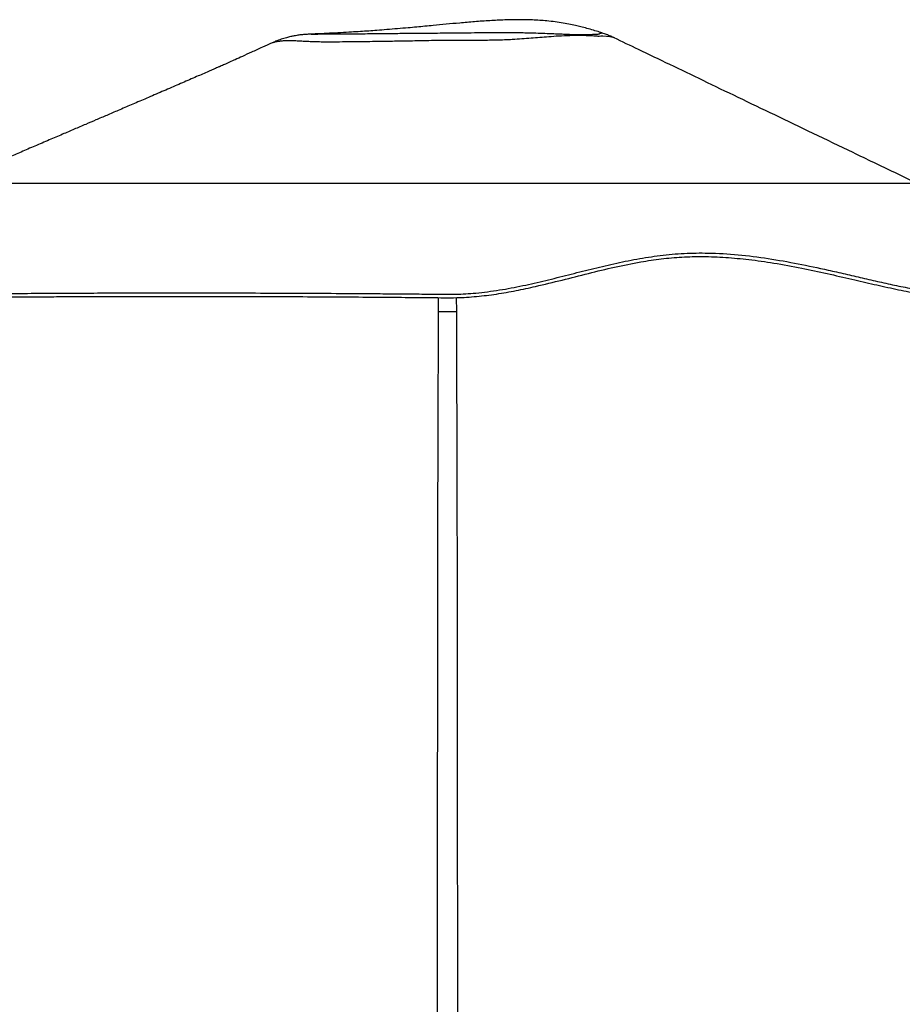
# Model space of a CAD drawing. Header units: millimetres. Extents: x 20 to 26059, y 28 to 17777.
# Tile 4 of 72: x 5248 to 6174, y 7261 to 8294. Entities that reach past the tile are written whole.
import ezdxf

# ---------------------------------------------------------------- set-up
doc = ezdxf.new("R2010")
doc.units = ezdxf.units.MM
doc.header["$LTSCALE"] = 2
doc.layers.add('COMPONENT_GEOMETRY', color=7, linetype='Continuous')
doc.styles.add('SLDTEXTSTYLE0', font='TXT', dxfattribs={"width": 0.75})
doc.dimstyles.new('SLDDIMSTYLE0', dxfattribs={"dimtxt": 150, "dimasz": 6.604, "dimexe": 0, "dimexo": 0.0625, "dimgap": 37.5, "dimtad": 0, "dimtih": 1, "dimtoh": 1, "dimdec": 0, "dimrnd": 1e-09, "dimzin": 12, "dimdsep": 46, "dimtxsty": 'SLDTEXTSTYLE0', "dimsah": 1, "dimcen": 0.09, "dimadec": 0, "dimazin": 3, "dimtfac": 1, "dimtdec": 0, "dimtofl": 0, "dimtmove": 0, "dimatfit": 3, "dimfxl": 1, "dimfrac": 2, "dimtolj": 1, "dimtzin": 12, "dimarcsym": 0})

# ---------------------------------------------------------------- blocks, each defined once
blk = doc.blocks.new('_D_3')
at = {"layer": 'COMPONENT_GEOMETRY', "color": 7}
for p, q in [((8984.1, 8122.3), (1577.7, 8122.3)), ((1584, 8122.3), (1584, 5436.3)), ((1283.9, 5405.9), (1238.2, 5405.9)), ((1238.2, 5405.9), (1238.2, 5167.7)), ((1884.1, 5405.9), (1929.8, 5405.9)), ((1929.8, 5405.9), (1929.8, 5167.7)), ((1238.2, 5167.7), (1283.9, 5167.7)), ((1929.8, 5167.7), (1884.1, 5167.7)), ((1584, 2257.3), (1584, 4943.3)), ((8778.9, 2257.3), (1577.7, 2257.3))]:
    blk.add_line(p, q, dxfattribs=at)
for points in [[(1584, 8122.3), (1583, 8115.7), (1585, 8115.7)], [(1584, 2257.3), (1585, 2263.9), (1583, 2263.9)]]:
    blk.add_solid(points, dxfattribs=at)
at = {"layer": 'COMPONENT_GEOMETRY', "color": 7, "char_height": 150, "attachment_point": 1, "style": 'SLDTEXTSTYLE0'}
for s, insert in [('9\'7.45"', (1283.9, 5361.1)), ('2933mm', (1174.9, 5136.7))]:
    blk.add_mtext(s, dxfattribs=dict(at, insert=insert))

msp = doc.modelspace()

# ---------------------------------------------------------------- linework, layer by layer
at = {"color": 7, "linetype": 'Continuous', "lineweight": 25}
for p, q in [((5554.03, 8278.96), (5554.22, 8278.96)), ((5513.14, 8269.85), (5513.17, 8269.85)), ((5872.25, 8274.94), (5872.09, 8275))]:
    msp.add_line(p, q, dxfattribs=at)
at = {"color": 8, "linetype": 'Continuous', "lineweight": 25}
for p, q in [((5687.72, 7987.83), (5687.84, 8002.43)), ((5706.29, 8002.45), (5706.41, 7987.83))]:
    msp.add_line(p, q, dxfattribs=at)
at = {"color": 8, "linetype": 'Continuous', "lineweight": 25, "flags": 128}
msp.add_lwpolyline([(5872.09, 8275), (5870.65, 8275.59), (5869.34, 8275.79), (5867.35, 8276), (5864.08, 8276.43), (5860.12, 8276.83), (5857.87, 8276.82), (5856.17, 8276.53), (5856.17, 8276.53), (5856.17, 8276.53)], dxfattribs=at)
at = {"color": 7, "linetype": 'Continuous', "lineweight": 25}
for points, knots in [([(5859.02, 8280.28), (5858.71, 8280.38), (5856.57, 8281.1), (5851.9, 8282.59), (5845.26, 8284.55), (5838.91, 8286.24), (5832.66, 8287.75), (5825.97, 8289.19), (5818.41, 8290.59), (5810.09, 8291.84), (5799.38, 8293.07), (5786.72, 8293.93), (5771.92, 8294.22), (5756.96, 8293.93), (5741.4, 8293.15), (5725.63, 8292), (5710.34, 8290.68), (5695.85, 8289.32), (5683.71, 8288.16), (5673.45, 8287.18), (5664.67, 8286.36), (5655.08, 8285.49), (5644.58, 8284.58), (5633.72, 8283.69), (5623.65, 8282.91), (5614.46, 8282.25), (5605.52, 8281.65), (5595.69, 8281.04), (5584.87, 8280.41), (5573.41, 8279.82), (5563.14, 8279.34), (5556.78, 8279.08), (5554.22, 8278.97)], [0, 0, 0, 0, 0.0042705, 0.0290182, 0.0542565, 0.0769816, 0.0967624, 0.1195203, 0.1461852, 0.1744931, 0.2031154, 0.252263, 0.298007, 0.3460034, 0.3960353, 0.4474133, 0.497487, 0.5431937, 0.5871488, 0.6147147, 0.642446, 0.6721851, 0.7076535, 0.74452, 0.777961, 0.8060121, 0.8344254, 0.8652109, 0.9015399, 0.9389625, 0.9753575, 1, 1, 1, 1]), ([(5554.03, 8278.95), (5553.65, 8278.94), (5551.88, 8278.88), (5549.71, 8278.75), (5547.08, 8278.56), (5545.2, 8278.39), (5543.38, 8278.2), (5541.3, 8277.94), (5538.86, 8277.59), (5535.91, 8277.09), (5532.24, 8276.34), (5527.7, 8275.21), (5522.4, 8273.59), (5517.42, 8271.8), (5514.33, 8270.39), (5513.14, 8269.84)], [0, 0, 0, 0, 0.0532523, 0.2452119, 0.3353321, 0.3934822, 0.445132, 0.4934356, 0.5415777, 0.5942026, 0.6572877, 0.7361878, 0.8310965, 0.9348404, 1, 1, 1, 1]), ([(5859.14, 8280.24), (5859.15, 8280.24), (5859.16, 8280.25), (5859.08, 8280.26), (5859.02, 8280.27)], [0, 0, 0, 0, 0.2233951, 1, 1, 1, 1]), ([(5872.26, 8274.95), (5871.81, 8275.17), (5869.76, 8276.18), (5866.26, 8277.66), (5862.3, 8279.19), (5860.04, 8279.93), (5859.14, 8280.23)], [0, 0, 0, 0, 0.1001396, 0.4622421, 0.7842698, 1, 1, 1, 1]), ([(5513.16, 8269.87), (5509.7, 8268.29), (5502.41, 8264.98), (5491.95, 8260.23), (5482.4, 8255.89), (5474.71, 8252.39), (5469.22, 8249.91), (5465.29, 8248.13), (5462.86, 8247.04), (5460.81, 8246.14), (5458.34, 8245.05), (5455.4, 8243.77), (5451.79, 8242.2), (5446.28, 8239.79), (5440.2, 8237.13), (5433.53, 8234.23), (5423.88, 8230.05), (5410.99, 8224.47), (5395.4, 8217.75), (5380.08, 8211.16), (5365.45, 8204.88), (5352.17, 8199.18), (5339.75, 8193.86), (5328.24, 8188.92), (5317.03, 8184.13), (5305.32, 8179.12), (5292.55, 8173.66), (5278.76, 8167.76), (5264.24, 8161.55), (5249.93, 8155.44), (5237.44, 8150.11), (5226.8, 8145.56), (5217.84, 8141.74), (5209.59, 8138.21), (5201.83, 8134.9), (5193.32, 8131.26), (5183.05, 8126.88), (5170.26, 8121.42), (5155.2, 8114.99), (5137.87, 8107.6), (5118.29, 8099.24), (5096.45, 8089.93), (5072.38, 8079.66), (5046.07, 8068.44), (5017.53, 8056.27), (4997.77, 8047.84), (4987.52, 8043.47)], [0, 0, 0, 0, 0.0185555, 0.0391017, 0.0564555, 0.0706595, 0.0818054, 0.0882773, 0.0948498, 0.1016318, 0.109833, 0.1194548, 0.1338576, 0.1459574, 0.1588906, 0.1713846, 0.1856796, 0.2146307, 0.2449242, 0.2754505, 0.3023591, 0.3274326, 0.3496922, 0.3704406, 0.3907056, 0.4134108, 0.4364224, 0.4621105, 0.4901043, 0.5168475, 0.5414665, 0.559323, 0.5758734, 0.5911195, 0.6050633, 0.6188498, 0.6382263, 0.6617774, 0.6894997, 0.7213896, 0.7574431, 0.7976557, 0.8420227, 0.8905392, 0.9432001, 1, 1, 1, 1]), ([(6358.33, 8041.47), (6341.5, 8049.56), (6308.42, 8065.45), (6259.58, 8088.91), (6212.44, 8111.55), (6167.01, 8133.37), (6123.31, 8154.37), (6081.34, 8174.52), (6041.12, 8193.84), (6002.66, 8212.3), (5965.99, 8229.92), (5931.11, 8246.68), (5899.96, 8261.64), (5880.56, 8270.98), (5872.11, 8275.04)], [0, 0, 0, 0, 0.1037867, 0.2040336, 0.3007425, 0.3939146, 0.483551, 0.5696528, 0.6522213, 0.7312584, 0.8067668, 0.8787499, 0.9472119, 1, 1, 1, 1]), ([(4931.36, 8006.04), (4931.33, 8006.01), (4931.26, 8005.95), (4932.68, 8007.22), (4935.78, 8009.92), (4940.89, 8014.18), (4947.37, 8019.28), (4954.95, 8024.85), (4963.39, 8030.56), (4973.08, 8036.45), (4983.95, 8042.11), (4995.85, 8046.93), (5007.82, 8050.08), (5019.53, 8051.05), (5030.62, 8049.5), (5041.21, 8046.08), (5051.47, 8041.4), (5061.62, 8035.97), (5071.91, 8030.19), (5082.56, 8024.39), (5093.82, 8018.89), (5105.89, 8013.96), (5118.99, 8009.93), (5133.26, 8007.08), (5151.31, 8005.62), (5173.81, 8006.31), (5199.97, 8006.47), (5227.51, 8006.75), (5256.3, 8006.96), (5286.43, 8007.14), (5317.79, 8007.28), (5351.99, 8007.39), (5388.98, 8007.45), (5428.82, 8007.45), (5469.57, 8007.4), (5511.15, 8007.28), (5553.49, 8007.1), (5589.29, 8006.89), (5618.2, 8006.69), (5640.04, 8006.52), (5661.99, 8006.32), (5683.88, 8006.14), (5705.49, 8005.82), (5728.15, 8007.15), (5751.72, 8010.24), (5776.22, 8014.89), (5800.33, 8020.43), (5824.17, 8026.41), (5847.92, 8032.44), (5871.76, 8038.14), (5895.87, 8043.12), (5920.39, 8046.98), (5945.36, 8049.21), (5972.73, 8049.53), (6002.28, 8047.73), (6033.86, 8043.72), (6065.39, 8038.12), (6092.26, 8032.4), (6114.64, 8027.3), (6132.65, 8023.11), (6150.68, 8018.96), (6168.7, 8015), (6186.66, 8011.41), (6204.38, 8008.47), (6220.83, 8006.55), (6235.85, 8005.74), (6249.29, 8006.16), (6261.35, 8008.05), (6272.17, 8011.13), (6281.8, 8015.16), (6290.4, 8019.85), (6298.18, 8024.93), (6305.66, 8030.37), (6312.96, 8035.85), (6320.29, 8040.87), (6327.63, 8044.72), (6335.33, 8046.76), (6343.46, 8046.55), (6351.73, 8044.46), (6359.96, 8040.86), (6367.97, 8036.16), (6375.57, 8030.75), (6382.59, 8025.01), (6388.87, 8019.34), (6394.2, 8014.13), (6398.39, 8009.77), (6400.88, 8007.05), (6402.04, 8005.76), (6402.06, 8005.74), (6402.06, 8005.74)], [0, 0, 0, 0, 0.0059065, 0.0138732, 0.0245293, 0.0352202, 0.0459348, 0.0566571, 0.0673791, 0.0780891, 0.0909099, 0.1036838, 0.1164036, 0.1290574, 0.1415228, 0.1537008, 0.1654715, 0.1768524, 0.1879067, 0.1986818, 0.2092241, 0.2195591, 0.2297194, 0.2397325, 0.2496273, 0.2641119, 0.2787631, 0.2934861, 0.3083532, 0.323444, 0.3387897, 0.3541901, 0.3721939, 0.3902447, 0.4083496, 0.4265169, 0.4447522, 0.4630631, 0.4722511, 0.4814612, 0.4906945, 0.4999542, 0.50904, 0.5178957, 0.5285279, 0.5391522, 0.5497938, 0.5604734, 0.5712143, 0.5820377, 0.5929668, 0.6040307, 0.6152483, 0.6265316, 0.6406956, 0.6549922, 0.6694878, 0.6842702, 0.6928832, 0.7016432, 0.7105752, 0.7197089, 0.7290795, 0.7387162, 0.7484976, 0.7571414, 0.7658594, 0.7747189, 0.7837577, 0.7929764, 0.8023783, 0.811957, 0.8217114, 0.8330687, 0.8446439, 0.8564333, 0.8684297, 0.8805097, 0.8925895, 0.9046555, 0.9166918, 0.9286872, 0.9406257, 0.95249, 0.9642624, 0.9759264, 0.9874638, 0.9954607, 1, 1, 1, 1]), ([(4933.06, 8002.43), (4933.03, 8002.41), (4932.97, 8002.36), (4934.93, 8004.11), (4938.73, 8007.39), (4944.66, 8012.26), (4952.65, 8018.39), (4961.96, 8024.94), (4972.29, 8031.43), (4983.34, 8037.38), (4994.87, 8042.34), (5006.62, 8045.82), (5018.28, 8047.33), (5029.48, 8046.33), (5040.35, 8043.19), (5051.2, 8038.42), (5061.67, 8032.84), (5071.96, 8027.06), (5081.24, 8021.97), (5090.16, 8017.47), (5098.62, 8013.64), (5107.7, 8010.12), (5118.34, 8006.79), (5130.79, 8004.04), (5143.48, 8002.56), (5155.01, 8002.3), (5168.13, 8002.48), (5186.17, 8002.69), (5210.86, 8002.94), (5237.86, 8003.17), (5263.67, 8003.35), (5286.58, 8003.48), (5307.65, 8003.58), (5329.1, 8003.66), (5343.72, 8003.7), (5351.03, 8003.72)], [0, 0, 0, 0, 0.0206897, 0.0483737, 0.0762874, 0.1107922, 0.145478, 0.1803574, 0.2152855, 0.2503697, 0.2854981, 0.3207888, 0.3562267, 0.3912689, 0.4265054, 0.4619214, 0.497401, 0.5268368, 0.5562926, 0.5777982, 0.599302, 0.6209333, 0.6425613, 0.6698203, 0.6966445, 0.7129316, 0.7292254, 0.7619236, 0.8002114, 0.8443753, 0.8831468, 0.912291, 0.9414632, 0.9707181, 1, 1, 1, 1]), ([(5351.03, 8003.72), (5363.05, 8003.75), (5387.08, 8003.8), (5424.21, 8003.8), (5462.07, 8003.76), (5500.73, 8003.67), (5540.38, 8003.51), (5579.3, 8003.31), (5615.59, 8003.07), (5648.75, 8002.8), (5674.19, 8002.58), (5693.54, 8002.35), (5709.34, 8002.35), (5727.72, 8003.49), (5748.53, 8006.1), (5769.16, 8009.75), (5792.2, 8014.72), (5817.49, 8020.92), (5845.05, 8027.97), (5872.49, 8034.59), (5897.93, 8039.78), (5921.47, 8043.33), (5943.12, 8045.3), (5965.74, 8045.8), (5989.18, 8044.88), (6014.08, 8042.52), (6040.75, 8038.71), (6068.21, 8033.62), (6095.58, 8027.74), (6120.92, 8021.9), (6144.96, 8016.3), (6167.7, 8011.25), (6188.16, 8007.24), (6206.35, 8004.39), (6221.29, 8002.79), (6234.54, 8002.15), (6245.47, 8002.39), (6256.53, 8003.68), (6267.41, 8006.21), (6278.13, 8010.23), (6287.5, 8015.04), (6296.07, 8020.48), (6303.96, 8026.21), (6311.41, 8031.84), (6318.43, 8036.77), (6325.17, 8040.49), (6331.83, 8042.67), (6338.55, 8043.12), (6346.51, 8041.97), (6355.75, 8038.62), (6366.02, 8032.8), (6375.38, 8025.99), (6383.18, 8019.36), (6389.38, 8013.56), (6393.99, 8008.92), (6397.37, 8005.35), (6399.43, 8003.07), (6400.44, 8001.99), (6400.3, 8002.11), (6400.28, 8002.13)], [0, 0, 0, 0, 0.0260899, 0.0521799, 0.078396, 0.1046756, 0.1310858, 0.1582161, 0.1821207, 0.2026773, 0.2232734, 0.2318807, 0.2404948, 0.2541281, 0.2678655, 0.281715, 0.295612, 0.3149051, 0.3342325, 0.3535822, 0.3729654, 0.3879618, 0.4030422, 0.4181782, 0.435009, 0.4518883, 0.4704176, 0.4915403, 0.5109722, 0.5304327, 0.5482237, 0.5660601, 0.5839948, 0.5981524, 0.6123807, 0.6238906, 0.6354663, 0.6452205, 0.6603168, 0.6755507, 0.6909205, 0.706341, 0.7235926, 0.7408644, 0.758161, 0.7754871, 0.7916789, 0.8072019, 0.8227833, 0.8463131, 0.8699242, 0.8941372, 0.9153666, 0.9335879, 0.9518382, 0.9670914, 0.9821494, 0.9972798, 1, 1, 1, 1]), ([(5687.72, 7987.83), (5689.17, 7987.83), (5692.11, 7987.83), (5696.81, 7987.83), (5701.67, 7987.83), (5704.82, 7987.83), (5706.41, 7987.83)], [0, 0, 0, 0, 0.2383559, 0.4834234, 0.7373532, 1, 1, 1, 1])]:
    msp.add_open_spline(points, degree=3, knots=knots, dxfattribs=at)
at = {"color": 8, "linetype": 'Continuous', "lineweight": 25}
for points, knots in [([(5856.17, 8276.53), (5856.17, 8276.53), (5854.86, 8276.6), (5851.73, 8276.89), (5846.72, 8277.2), (5841.01, 8277.43), (5834.09, 8277.49), (5825.12, 8277.33), (5814.5, 8276.93), (5803.94, 8276.16), (5794.28, 8275.38), (5784.82, 8274.63), (5775.24, 8273.9), (5765.87, 8273.31), (5757.23, 8272.83), (5749.22, 8272.61), (5740.9, 8272.48), (5730.4, 8272.35), (5716.84, 8272.27), (5702.48, 8272.29), (5689.17, 8272.34), (5678.29, 8272.07), (5667.73, 8271.89), (5654.94, 8271.65), (5639.11, 8271.38), (5623.24, 8271.14), (5609.26, 8270.96), (5596.65, 8270.82), (5584.34, 8270.72), (5573.4, 8270.59), (5564.83, 8270.67), (5557.68, 8270.86), (5551.36, 8271.1), (5545.55, 8271.4), (5540.36, 8271.69), (5534.4, 8272.03), (5528.81, 8272.18), (5523.58, 8271.8), (5519.79, 8271.29), (5517.06, 8270.78), (5515.05, 8270.32), (5513.8, 8270), (5513.04, 8269.82), (5513.14, 8269.84), (5513.14, 8269.85)], [0, 0, 0, 0, 0.0000002, 0.0189756, 0.0393787, 0.0598206, 0.082879, 0.113684, 0.1505142, 0.180844, 0.2069577, 0.2310749, 0.2552944, 0.2787472, 0.2976426, 0.3143932, 0.331252, 0.3507338, 0.3800623, 0.4142185, 0.4372986, 0.4612456, 0.4806263, 0.5022542, 0.5404956, 0.580027, 0.6046809, 0.6338131, 0.6671973, 0.6944489, 0.7185572, 0.739802, 0.76117, 0.7833856, 0.8056942, 0.8269143, 0.8673657, 0.8954704, 0.9196532, 0.9436118, 0.9613403, 0.9800188, 0.9987854, 1, 1, 1, 1]), ([(5554.22, 8278.96), (5555.04, 8278.99), (5556.54, 8279.05), (5559.52, 8279.09), (5563.33, 8279.13), (5568.39, 8279.14), (5575.12, 8279.16), (5581.81, 8279.18), (5588.35, 8279.22), (5596.27, 8279.3), (5605.26, 8279.4), (5615.41, 8279.51), (5624.51, 8279.6), (5633.72, 8279.7), (5642.28, 8279.78), (5651.01, 8279.87), (5659.24, 8279.94), (5668.34, 8280.02), (5678.37, 8280.1), (5689.3, 8280.17), (5699.98, 8280.25), (5709.74, 8280.37), (5720.47, 8280.48), (5732.71, 8280.61), (5748.22, 8280.76), (5764.23, 8280.69), (5778.54, 8280.5), (5789.97, 8280.22), (5799.49, 8279.89), (5808.32, 8279.52), (5815.69, 8279.2), (5820.11, 8279.04), (5825.77, 8278.8), (5832, 8278.55), (5839.94, 8278.38), (5844.89, 8278.56), (5848.67, 8278.66), (5850.2, 8279.09), (5852.65, 8278.88), (5854.62, 8278.85), (5856.09, 8279.13), (5856.93, 8279.65), (5857.76, 8280.19), (5859.28, 8280.13), (5859.18, 8280.21), (5859.14, 8280.24)], [0, 0, 0, 0, 0.0274002, 0.0497241, 0.0659208, 0.0985327, 0.1295005, 0.1544982, 0.1766928, 0.1990209, 0.2317994, 0.2582544, 0.2850641, 0.3052475, 0.3301865, 0.3502194, 0.3703088, 0.3905336, 0.4161394, 0.4418856, 0.4677423, 0.490468, 0.5088108, 0.541373, 0.5748084, 0.6181459, 0.6563377, 0.6810904, 0.7059257, 0.7317069, 0.7538309, 0.7702934, 0.7728502, 0.8077358, 0.8336877, 0.8660584, 0.8805313, 0.8950925, 0.9063265, 0.9175567, 0.9289644, 0.942288, 0.9556549, 0.9809294, 1, 1, 1, 1]), ([(5686.46, 6809.88), (5686.51, 6978.34), (5686.57, 7238.37), (5686.84, 7590.03), (5687.07, 7814.18), (5687.57, 7946.84), (5687.72, 7987.83)], [0, 0, 0, 0, 0.4291302, 0.6623982, 0.8956662, 1, 1, 1, 1]), ([(5706.41, 7987.83), (5706.6, 7933.63), (5707.16, 7775.29), (5707.45, 7408.93), (5707.61, 7069.93), (5707.67, 6835), (5707.68, 6808.17)], [0, 0, 0, 0, 0.137745, 0.4024091, 0.93174, 1, 1, 1, 1])]:
    msp.add_open_spline(points, degree=3, knots=knots, dxfattribs=at)

# ---------------------------------------------------------------- dimensions: what is measured, and where the dimension line sits
at = {"layer": 'COMPONENT_GEOMETRY', "color": 7}
dim = msp.add_linear_dim(base=(1584.03, 8122.33), p1=(8781.46, 2257.33), p2=(8986.59, 8122.33), angle=90, dimstyle='SLDDIMSTYLE0', dxfattribs=at)
dim.commit()
dim.dimension.update_dxf_attribs({"geometry": '_D_3', "text_midpoint": (1584.03, 5189.83), "dimtype": 160})

doc.saveas('drawing.dxf')
